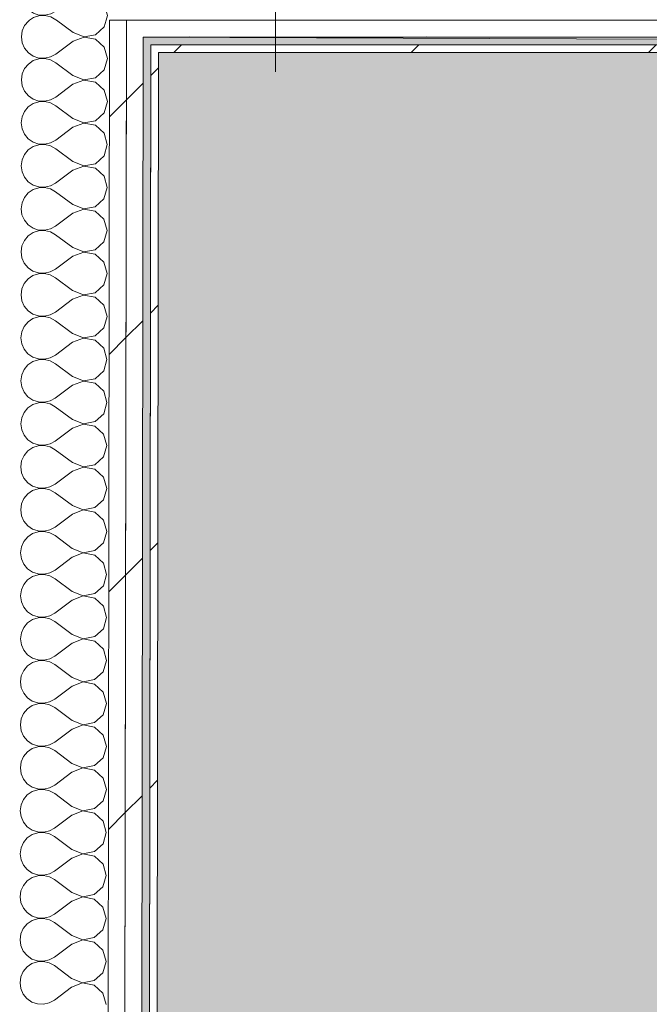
# Model space of a CAD drawing. Header units: millimetres. Extents: x -30280 to 19093, y -19247 to 4746.
# Tile 131 of 166: x -13047 to -12559, y -13297 to -12534. Entities that reach past the tile are written whole.
import ezdxf
from ezdxf.enums import TextEntityAlignment as Align

# ---------------------------------------------------------------- set-up
doc = ezdxf.new("R2010")
doc.units = ezdxf.units.MM
doc.header["$MEASUREMENT"] = 0
doc.linetypes.add('Wipeout_Contour', pattern=[1000, 0, -1000])
for name, color, linetype in [('10_ESTR_Pilars', 7, 'Continuous'), ('Nuevo_05_AUX_Treball', 7, 'Continuous'), ('Nuevo_08_E_Envans secs', 7, 'Continuous')]:
    doc.layers.add(name, color=color, linetype=linetype)
for name, color, linetype, lineweight in [('10_ESTR_Pilars_Pluma_Nº__20', 1, 'Continuous', 5), ('10_ESTR_Pilars_Pluma_Nº__28', 7, 'Continuous', 20), ('10_ESTR_Pilars_Pluma_Nº__42', 8, 'Continuous', 25), ('Nuevo_08_E_Envans secs_Pluma_Nº__1', 7, 'Continuous', 5), ('Nuevo_Sellos de Zona Archicad_Pluma_Nº__1', 7, 'Continuous', 5)]:
    doc.layers.add(name, color=color, linetype=linetype, lineweight=lineweight)
for name, color, linetype, lineweight, true_color in [('Nuevo_05_AUX_Treball_Pluma_Nº__3', 7, 'Continuous', 5, 0xa4a4a4), ('Nuevo_08_E_Envans secs_Pluma_Nº__102', 7, 'Continuous', 5, 0xcccccc), ('Nuevo_08_E_Envans secs_Pluma_Nº__171', 171, 'Continuous', 13, 0xaaaaff), ('Nuevo_08_E_Envans secs_Pluma_Nº__177', 7, 'Continuous', 15, 0xf7e046)]:
    doc.layers.add(name, color=color, linetype=linetype, lineweight=lineweight, true_color=true_color)
doc.styles.add('Estilo_Generado_1', font='txt')
pattern_1 = [(45, (0, 0), (-183.8478, 183.8478), [195, -65]), (45, (7e-14, 183.85), (-183.8478, 183.8478), [195, -65])]
pattern_2 = [(45, (0, 0), (-45.96194, 45.96194), [])]

# ---------------------------------------------------------------- blocks, each defined once
blk = doc.blocks.new('Planta 1_Consulta_10_1', base_point=(-12911.42, -13510.12))
at = {"layer": 'Nuevo_05_AUX_Treball', "linetype": 'Continuous', "lineweight": 0, "true_color": 0xf0ffcc}
blk.add_hatch(color=254, dxfattribs=at).paths.add_polyline_path([(-12951.13, -12547.56), (-12955.2, -15302.91), (-10788.29, -15308.28), (-10784.21, -12547.56), (-10783.98, -12547.56), (-10783.98, -12338.98), (-12144.42, -12338.98), (-12145.24, -12550.7)])
at = {"layer": 'Nuevo_05_AUX_Treball_Pluma_Nº__3', "color": 253, "linetype": 'Continuous', "lineweight": 5, "true_color": 0xa4a4a4, "flags": 128}
blk.add_lwpolyline([(-12951.13, -12547.56), (-12955.2, -15302.91), (-10788.29, -15308.28), (-10784.21, -12547.56), (-10783.98, -12547.56), (-10783.98, -12338.98), (-12144.42, -12338.98), (-12145.24, -12550.7)], close=True, dxfattribs=at)
at = {"layer": 'Nuevo_Sellos de Zona Archicad_Pluma_Nº__1', "color": 7, "lineweight": 5, "style": 'Estilo_Generado_1'}
for tag, p in [('ROOM_NAME', (-12911.42, -13568.27)), ('ROOM_NUMBER', (-12911.42, -13792.67)), ('ROOM_AREA', (-12911.42, -14020.04))]:
    blk.add_attdef(tag, text='', height=120, dxfattribs=at).set_placement(p, align=Align.TOP_LEFT)
blk = doc.blocks.new('*X255')
at = {"layer": 'Nuevo_08_E_Envans secs_Pluma_Nº__102', "color": 254, "linetype": 'Continuous', "lineweight": 5, "true_color": 0xcccccc}
for p, q in [((-13042.87, -12538.64), (-13044.73, -12542.84)), ((-13039.93, -12535.1), (-13042.87, -12538.64)), ((-13039.13, -12534.56), (-13039.93, -12535.1)), ((-13005.36, -12544.12), (-13018.07, -12534.56)), ((-12987.91, -12545.72), (-12981.18, -12539.59)), ((-12981.18, -12539.59), (-12979.74, -12534.56)), ((-13044.73, -12542.84), (-13045.37, -12547.4)), ((-13045.37, -12547.4), (-13044.74, -12551.95)), ((-12996.86, -12547.54), (-13005.37, -12550.79)), ((-13005.36, -12544.12), (-12996.86, -12547.4)), ((-12996.86, -12547.4), (-12987.91, -12545.72)), ((-12987.92, -12549.24), (-12996.86, -12547.54)), ((-12981.2, -12555.4), (-12987.92, -12549.24)), ((-13044.74, -12551.95), (-13042.89, -12556.16)), ((-13042.89, -12556.16), (-13039.96, -12559.71)), ((-13005.37, -12550.79), (-13018.72, -12560.77)), ((-12978.73, -12564.16), (-12981.2, -12555.4)), ((-13039.96, -12559.71), (-13036.18, -12562.32)), ((-13036.18, -12562.32), (-13031.82, -12563.79)), ((-13031.82, -12564.37), (-13036.18, -12565.84)), ((-13031.82, -12563.79), (-13027.23, -12564.02)), ((-13027.23, -12564.16), (-13031.82, -12564.37)), ((-13027.23, -12564.02), (-13022.75, -12562.99)), ((-13022.75, -12565.21), (-13027.23, -12564.16)), ((-13022.75, -12562.99), (-13018.72, -12560.77)), ((-12981.23, -12572.92), (-12978.73, -12564.16)), ((-13042.91, -12571.97), (-13044.78, -12576.18)), ((-13039.98, -12568.44), (-13042.91, -12571.97)), ((-13036.18, -12565.84), (-13039.98, -12568.44)), ((-13018.73, -12567.44), (-13022.75, -12565.21)), ((-13005.41, -12577.46), (-13018.73, -12567.44)), ((-13044.78, -12576.18), (-13045.42, -12580.73)), ((-13005.41, -12577.46), (-12996.91, -12580.74)), ((-12996.91, -12580.74), (-12987.96, -12579.06)), ((-12987.96, -12579.06), (-12981.23, -12572.92)), ((-13045.42, -12580.73), (-13044.79, -12585.29)), ((-13044.79, -12585.29), (-13042.94, -12589.5)), ((-13005.42, -12584.12), (-13018.77, -12594.1)), ((-12996.91, -12580.87), (-13005.42, -12584.12)), ((-12987.97, -12582.58), (-12996.91, -12580.87)), ((-12981.25, -12588.73), (-12987.97, -12582.58)), ((-13042.94, -12589.5), (-13040.01, -12593.04)), ((-13040.01, -12593.04), (-13036.23, -12595.65)), ((-13022.8, -12596.32), (-13018.77, -12594.1)), ((-12978.77, -12597.5), (-12981.25, -12588.73)), ((-13040.02, -12601.77), (-13042.96, -12605.31)), ((-13036.23, -12599.17), (-13040.02, -12601.77)), ((-13036.23, -12595.65), (-13031.87, -12597.13)), ((-13031.87, -12597.71), (-13036.23, -12599.17)), ((-13031.87, -12597.13), (-13027.28, -12597.36)), ((-13027.28, -12597.49), (-13031.87, -12597.71)), ((-13027.28, -12597.36), (-13022.8, -12596.32)), ((-13022.8, -12598.54), (-13027.28, -12597.49)), ((-13018.78, -12600.77), (-13022.8, -12598.54)), ((-13005.46, -12610.79), (-13018.78, -12600.77)), ((-12981.28, -12606.26), (-12978.77, -12597.5)), ((-13044.82, -12609.51), (-13045.47, -12614.06)), ((-13042.96, -12605.31), (-13044.82, -12609.51)), ((-12988.01, -12612.39), (-12981.28, -12606.26)), ((-13045.47, -12614.06), (-13044.84, -12618.62)), ((-13005.47, -12617.46), (-13018.82, -12627.44)), ((-12996.96, -12614.2), (-13005.47, -12617.46)), ((-13005.46, -12610.79), (-12996.96, -12614.07)), ((-12996.96, -12614.07), (-12988.01, -12612.39)), ((-12988.02, -12615.91), (-12996.96, -12614.2)), ((-12981.3, -12622.06), (-12988.02, -12615.91)), ((-13044.84, -12618.62), (-13042.99, -12622.83)), ((-13042.99, -12622.83), (-13040.06, -12626.38)), ((-12978.82, -12630.83), (-12981.3, -12622.06)), ((-13036.28, -12632.5), (-13040.07, -12635.1)), ((-13040.06, -12626.38), (-13036.27, -12628.99)), ((-13031.92, -12631.04), (-13036.28, -12632.5)), ((-13036.27, -12628.99), (-13031.92, -12630.46)), ((-13031.92, -12630.46), (-13027.33, -12630.69)), ((-13027.33, -12630.83), (-13031.92, -12631.04)), ((-13027.33, -12630.69), (-13022.85, -12629.66)), ((-13022.85, -12631.87), (-13027.33, -12630.83)), ((-13022.85, -12629.66), (-13018.82, -12627.44)), ((-13018.83, -12634.1), (-13022.85, -12631.87)), ((-12981.33, -12639.59), (-12978.82, -12630.83)), ((-13043.01, -12638.64), (-13044.87, -12642.84)), ((-13040.07, -12635.1), (-13043.01, -12638.64)), ((-13005.51, -12644.12), (-13018.83, -12634.1)), ((-12988.06, -12645.72), (-12981.33, -12639.59)), ((-13044.87, -12642.84), (-13045.52, -12647.4)), ((-13045.52, -12647.4), (-13044.89, -12651.95)), ((-12997.01, -12647.54), (-13005.52, -12650.79)), ((-13005.51, -12644.12), (-12997.01, -12647.4)), ((-12997.01, -12647.4), (-12988.06, -12645.72)), ((-12988.06, -12649.24), (-12997.01, -12647.54)), ((-13044.89, -12651.95), (-13043.04, -12656.16)), ((-13043.04, -12656.16), (-13040.11, -12659.71)), ((-13005.52, -12650.79), (-13018.87, -12660.77)), ((-12981.35, -12655.4), (-12988.06, -12649.24)), ((-12978.87, -12664.16), (-12981.35, -12655.4)), ((-13040.11, -12659.71), (-13036.32, -12662.32)), ((-13036.32, -12662.32), (-13031.97, -12663.79)), ((-13031.97, -12663.79), (-13027.38, -12664.02)), ((-13027.38, -12664.02), (-13022.9, -12662.99)), ((-13022.9, -12662.99), (-13018.87, -12660.77)), ((-13040.12, -12668.44), (-13043.06, -12671.97)), ((-13036.33, -12665.84), (-13040.12, -12668.44)), ((-13031.97, -12664.37), (-13036.33, -12665.84)), ((-13027.38, -12664.16), (-13031.97, -12664.37)), ((-13022.9, -12665.21), (-13027.38, -12664.16)), ((-13018.88, -12667.44), (-13022.9, -12665.21)), ((-13005.56, -12677.46), (-13018.88, -12667.44)), ((-12981.38, -12672.92), (-12978.87, -12664.16)), ((-13044.92, -12676.18), (-13045.56, -12680.73)), ((-13043.06, -12671.97), (-13044.92, -12676.18)), ((-13005.56, -12677.46), (-12997.06, -12680.74)), ((-12997.06, -12680.74), (-12988.11, -12679.06)), ((-12988.11, -12679.06), (-12981.38, -12672.92)), ((-13045.56, -12680.73), (-13044.94, -12685.29)), ((-13044.94, -12685.29), (-13043.09, -12689.5)), ((-13005.57, -12684.12), (-13018.92, -12694.1)), ((-12997.06, -12680.87), (-13005.57, -12684.12)), ((-12988.11, -12682.58), (-12997.06, -12680.87)), ((-12981.4, -12688.73), (-12988.11, -12682.58)), ((-13043.09, -12689.5), (-13040.16, -12693.04)), ((-13040.16, -12693.04), (-13036.37, -12695.65)), ((-13022.95, -12696.32), (-13018.92, -12694.1)), ((-12978.92, -12697.5), (-12981.4, -12688.73)), ((-13040.17, -12701.77), (-13043.11, -12705.31)), ((-13036.38, -12699.17), (-13040.17, -12701.77)), ((-13032.02, -12697.71), (-13036.38, -12699.17)), ((-13036.37, -12695.65), (-13032.02, -12697.13)), ((-13032.02, -12697.13), (-13027.43, -12697.36)), ((-13027.43, -12697.49), (-13032.02, -12697.71)), ((-13027.43, -12697.36), (-13022.95, -12696.32)), ((-13022.95, -12698.54), (-13027.43, -12697.49)), ((-13018.93, -12700.77), (-13022.95, -12698.54)), ((-13005.61, -12710.79), (-13018.93, -12700.77)), ((-12981.42, -12706.25), (-12978.92, -12697.5)), ((-13044.97, -12709.51), (-13045.61, -12714.06)), ((-13043.11, -12705.31), (-13044.97, -12709.51)), ((-12988.16, -12712.39), (-12981.42, -12706.25)), ((-13045.61, -12714.06), (-13044.99, -12718.62)), ((-12997.11, -12714.2), (-13005.62, -12717.46)), ((-13005.61, -12710.79), (-12997.11, -12714.07)), ((-12997.11, -12714.07), (-12988.16, -12712.39)), ((-12988.16, -12715.91), (-12997.11, -12714.2)), ((-12981.45, -12722.06), (-12988.16, -12715.91)), ((-13044.99, -12718.62), (-13043.14, -12722.83)), ((-13043.14, -12722.83), (-13040.21, -12726.38)), ((-13005.62, -12717.46), (-13018.97, -12727.44)), ((-12978.97, -12730.83), (-12981.45, -12722.06)), ((-13036.43, -12732.5), (-13040.22, -12735.1)), ((-13040.21, -12726.38), (-13036.42, -12728.99)), ((-13032.07, -12731.04), (-13036.43, -12732.5)), ((-13036.42, -12728.99), (-13032.07, -12730.46)), ((-13032.07, -12730.46), (-13027.47, -12730.69)), ((-13027.48, -12730.83), (-13032.07, -12731.04)), ((-13023, -12731.87), (-13027.48, -12730.83)), ((-13027.47, -12730.69), (-13022.99, -12729.66)), ((-13018.98, -12734.1), (-13023, -12731.87)), ((-13022.99, -12729.66), (-13018.97, -12727.44)), ((-12981.47, -12739.59), (-12978.97, -12730.83)), ((-13043.16, -12738.64), (-13045.02, -12742.84)), ((-13040.22, -12735.1), (-13043.16, -12738.64)), ((-13005.66, -12744.12), (-13018.98, -12734.1)), ((-12988.21, -12745.72), (-12981.47, -12739.59)), ((-13045.02, -12742.84), (-13045.66, -12747.4)), ((-13045.66, -12747.4), (-13045.04, -12751.95)), ((-12997.16, -12747.54), (-13005.67, -12750.79)), ((-13005.66, -12744.12), (-12997.16, -12747.4)), ((-12997.16, -12747.4), (-12988.21, -12745.72)), ((-12988.21, -12749.24), (-12997.16, -12747.54)), ((-13045.04, -12751.95), (-13043.19, -12756.16)), ((-13005.67, -12750.79), (-13019.02, -12760.77)), ((-12981.5, -12755.4), (-12988.21, -12749.24)), ((-12979.02, -12764.16), (-12981.5, -12755.4)), ((-13043.19, -12756.16), (-13040.26, -12759.71)), ((-13040.26, -12759.71), (-13036.47, -12762.32)), ((-13036.47, -12762.32), (-13032.12, -12763.79)), ((-13027.52, -12764.02), (-13023.04, -12762.99)), ((-13023.04, -12762.99), (-13019.02, -12760.77)), ((-13040.27, -12768.44), (-13043.21, -12771.97)), ((-13036.48, -12765.84), (-13040.27, -12768.44)), ((-13032.12, -12764.37), (-13036.48, -12765.84)), ((-13032.12, -12763.79), (-13027.52, -12764.02)), ((-13027.52, -12764.16), (-13032.12, -12764.37)), ((-13023.05, -12765.21), (-13027.52, -12764.16)), ((-13019.03, -12767.44), (-13023.05, -12765.21)), ((-13005.71, -12777.46), (-13019.03, -12767.44)), ((-12981.52, -12772.92), (-12979.02, -12764.16)), ((-13045.07, -12776.18), (-13045.71, -12780.73)), ((-13043.21, -12771.97), (-13045.07, -12776.18)), ((-13005.71, -12777.46), (-12997.21, -12780.74)), ((-12988.26, -12779.06), (-12981.52, -12772.92)), ((-13045.71, -12780.73), (-13045.08, -12785.29)), ((-13045.08, -12785.29), (-13043.24, -12789.5)), ((-13005.72, -12784.12), (-13019.07, -12794.1)), ((-12997.21, -12780.87), (-13005.72, -12784.12)), ((-12997.21, -12780.74), (-12988.26, -12779.06)), ((-12988.26, -12782.58), (-12997.21, -12780.87)), ((-12981.55, -12788.73), (-12988.26, -12782.58)), ((-13043.24, -12789.5), (-13040.31, -12793.04)), ((-13040.31, -12793.04), (-13036.52, -12795.65)), ((-12979.07, -12797.5), (-12981.55, -12788.73)), ((-13036.53, -12799.17), (-13040.32, -12801.77)), ((-13032.17, -12797.71), (-13036.53, -12799.17)), ((-13036.52, -12795.65), (-13032.17, -12797.13)), ((-13032.17, -12797.13), (-13027.57, -12797.36)), ((-13027.57, -12797.49), (-13032.17, -12797.71)), ((-13027.57, -12797.36), (-13023.09, -12796.32)), ((-13023.1, -12798.54), (-13027.57, -12797.49)), ((-13019.08, -12800.77), (-13023.1, -12798.54)), ((-13023.09, -12796.32), (-13019.07, -12794.1)), ((-13005.76, -12810.79), (-13019.08, -12800.77)), ((-12981.57, -12806.25), (-12979.07, -12797.5)), ((-13043.26, -12805.31), (-13045.12, -12809.51)), ((-13040.32, -12801.77), (-13043.26, -12805.31)), ((-12988.31, -12812.39), (-12981.57, -12806.25)), ((-13045.12, -12809.51), (-13045.76, -12814.06)), ((-13045.76, -12814.06), (-13045.13, -12818.62)), ((-12997.26, -12814.2), (-13005.77, -12817.46)), ((-13005.76, -12810.79), (-12997.26, -12814.07)), ((-12997.26, -12814.07), (-12988.31, -12812.39)), ((-12988.31, -12815.91), (-12997.26, -12814.2)), ((-12981.6, -12822.06), (-12988.31, -12815.91)), ((-13045.13, -12818.62), (-13043.29, -12822.83)), ((-13043.29, -12822.83), (-13040.36, -12826.38)), ((-13005.77, -12817.46), (-13019.11, -12827.44)), ((-12979.12, -12830.83), (-12981.6, -12822.06)), ((-13040.36, -12826.38), (-13036.57, -12828.99)), ((-13032.22, -12831.04), (-13036.58, -12832.5)), ((-13036.57, -12828.99), (-13032.22, -12830.46)), ((-13032.22, -12830.46), (-13027.62, -12830.69)), ((-13027.62, -12830.83), (-13032.22, -12831.04)), ((-13027.62, -12830.69), (-13023.14, -12829.66)), ((-13023.15, -12831.87), (-13027.62, -12830.83)), ((-13023.14, -12829.66), (-13019.11, -12827.44)), ((-12981.62, -12839.59), (-12979.12, -12830.83)), ((-13043.31, -12838.64), (-13045.17, -12842.84)), ((-13040.37, -12835.1), (-13043.31, -12838.64)), ((-13036.58, -12832.5), (-13040.37, -12835.1)), ((-13019.12, -12834.1), (-13023.15, -12831.87)), ((-13005.81, -12844.12), (-13019.12, -12834.1)), ((-13045.17, -12842.84), (-13045.81, -12847.4)), ((-13005.81, -12844.12), (-12997.31, -12847.4)), ((-12997.31, -12847.4), (-12988.35, -12845.72)), ((-12988.35, -12845.72), (-12981.62, -12839.59)), ((-13045.81, -12847.4), (-13045.18, -12851.95)), ((-13045.18, -12851.95), (-13043.33, -12856.16)), ((-13005.82, -12850.79), (-13019.16, -12860.77)), ((-12997.31, -12847.54), (-13005.82, -12850.79)), ((-12988.36, -12849.24), (-12997.31, -12847.54)), ((-12981.65, -12855.4), (-12988.36, -12849.24)), ((-13043.33, -12856.16), (-13040.41, -12859.71)), ((-13040.41, -12859.71), (-13036.62, -12862.32)), ((-13023.19, -12862.99), (-13019.16, -12860.77)), ((-12979.17, -12864.16), (-12981.65, -12855.4)), ((-13040.42, -12868.44), (-13043.36, -12871.97)), ((-13036.62, -12865.84), (-13040.42, -12868.44)), ((-13036.62, -12862.32), (-13032.26, -12863.79)), ((-13032.27, -12864.37), (-13036.62, -12865.84)), ((-13027.67, -12864.16), (-13032.27, -12864.37)), ((-13032.26, -12863.79), (-13027.67, -12864.02)), ((-13027.67, -12864.02), (-13023.19, -12862.99)), ((-13023.19, -12865.21), (-13027.67, -12864.16)), ((-13019.17, -12867.44), (-13023.19, -12865.21)), ((-13005.86, -12877.46), (-13019.17, -12867.44)), ((-12981.67, -12872.92), (-12979.17, -12864.16)), ((-13045.22, -12876.18), (-13045.86, -12880.73)), ((-13043.36, -12871.97), (-13045.22, -12876.18)), ((-13005.86, -12877.46), (-12997.36, -12880.74)), ((-12988.4, -12879.06), (-12981.67, -12872.92)), ((-13045.86, -12880.73), (-13045.23, -12885.29)), ((-13005.87, -12884.12), (-13019.21, -12894.1)), ((-12997.36, -12880.87), (-13005.87, -12884.12)), ((-12997.36, -12880.74), (-12988.4, -12879.06)), ((-12988.41, -12882.58), (-12997.36, -12880.87)), ((-12981.69, -12888.73), (-12988.41, -12882.58)), ((-13045.23, -12885.29), (-13043.38, -12889.5)), ((-13043.38, -12889.5), (-13040.46, -12893.04)), ((-12979.22, -12897.5), (-12981.69, -12888.73)), ((-13036.67, -12899.17), (-13040.47, -12901.77)), ((-13040.46, -12893.04), (-13036.67, -12895.65)), ((-13036.67, -12895.65), (-13032.31, -12897.13)), ((-13032.31, -12897.71), (-13036.67, -12899.17)), ((-13032.31, -12897.13), (-13027.72, -12897.36)), ((-13027.72, -12897.49), (-13032.31, -12897.71)), ((-13027.72, -12897.36), (-13023.24, -12896.32)), ((-13023.24, -12898.54), (-13027.72, -12897.49)), ((-13023.24, -12896.32), (-13019.21, -12894.1)), ((-13019.22, -12900.77), (-13023.24, -12898.54)), ((-12981.72, -12906.25), (-12979.22, -12897.5)), ((-13043.41, -12905.31), (-13045.27, -12909.51)), ((-13040.47, -12901.77), (-13043.41, -12905.31)), ((-13005.9, -12910.79), (-13019.22, -12900.77)), ((-12988.45, -12912.39), (-12981.72, -12906.25)), ((-13045.27, -12909.51), (-13045.91, -12914.06)), ((-13045.91, -12914.06), (-13045.28, -12918.62)), ((-12997.41, -12914.2), (-13005.91, -12917.46)), ((-13005.9, -12910.79), (-12997.41, -12914.07)), ((-12997.41, -12914.07), (-12988.45, -12912.39)), ((-12988.46, -12915.91), (-12997.41, -12914.2)), ((-13045.28, -12918.62), (-13043.43, -12922.83)), ((-13043.43, -12922.83), (-13040.5, -12926.38)), ((-13005.91, -12917.46), (-13019.26, -12927.44)), ((-12981.74, -12922.06), (-12988.46, -12915.91)), ((-12979.27, -12930.83), (-12981.74, -12922.06)), ((-13040.5, -12926.38), (-13036.72, -12928.99)), ((-13036.72, -12928.99), (-13032.36, -12930.46)), ((-13032.36, -12930.46), (-13027.77, -12930.69)), ((-13027.77, -12930.83), (-13032.36, -12931.04)), ((-13027.77, -12930.69), (-13023.29, -12929.66)), ((-13023.29, -12931.87), (-13027.77, -12930.83)), ((-13023.29, -12929.66), (-13019.26, -12927.44)), ((-12981.77, -12939.59), (-12979.27, -12930.83)), ((-13040.52, -12935.1), (-13043.46, -12938.64)), ((-13036.72, -12932.5), (-13040.52, -12935.1)), ((-13032.36, -12931.04), (-13036.72, -12932.5)), ((-13019.27, -12934.1), (-13023.29, -12931.87)), ((-13005.95, -12944.12), (-13019.27, -12934.1)), ((-13045.32, -12942.84), (-13045.96, -12947.4)), ((-13043.46, -12938.64), (-13045.32, -12942.84)), ((-13005.95, -12944.12), (-12997.46, -12947.4)), ((-12997.46, -12947.4), (-12988.5, -12945.72)), ((-12988.5, -12945.72), (-12981.77, -12939.59)), ((-13045.96, -12947.4), (-13045.33, -12951.95)), ((-13045.33, -12951.95), (-13043.48, -12956.16)), ((-13005.96, -12950.79), (-13019.31, -12960.77)), ((-12997.46, -12947.54), (-13005.96, -12950.79)), ((-12988.51, -12949.24), (-12997.46, -12947.54)), ((-12981.79, -12955.4), (-12988.51, -12949.24)), ((-13043.48, -12956.16), (-13040.55, -12959.71)), ((-13040.55, -12959.71), (-13036.77, -12962.32)), ((-13023.34, -12962.99), (-13019.31, -12960.77)), ((-12979.32, -12964.16), (-12981.79, -12955.4)), ((-13040.57, -12968.44), (-13043.51, -12971.97)), ((-13036.77, -12965.84), (-13040.57, -12968.44)), ((-13036.77, -12962.32), (-13032.41, -12963.79)), ((-13032.41, -12964.37), (-13036.77, -12965.84)), ((-13032.41, -12963.79), (-13027.82, -12964.02)), ((-13027.82, -12964.16), (-13032.41, -12964.37)), ((-13027.82, -12964.02), (-13023.34, -12962.99)), ((-13023.34, -12965.21), (-13027.82, -12964.16)), ((-13019.32, -12967.44), (-13023.34, -12965.21)), ((-13006, -12977.46), (-13019.32, -12967.44)), ((-12981.82, -12972.92), (-12979.32, -12964.16)), ((-13045.37, -12976.18), (-13046.01, -12980.73)), ((-13043.51, -12971.97), (-13045.37, -12976.18)), ((-12988.55, -12979.06), (-12981.82, -12972.92)), ((-13046.01, -12980.73), (-13045.38, -12985.29)), ((-13006.01, -12984.12), (-13019.36, -12994.1)), ((-12997.5, -12980.87), (-13006.01, -12984.12)), ((-13006, -12977.46), (-12997.5, -12980.74)), ((-12997.5, -12980.74), (-12988.55, -12979.06)), ((-12988.56, -12982.58), (-12997.5, -12980.87)), ((-12981.84, -12988.73), (-12988.56, -12982.58)), ((-13045.38, -12985.29), (-13043.53, -12989.5)), ((-13043.53, -12989.5), (-13040.6, -12993.04)), ((-12979.37, -12997.5), (-12981.84, -12988.73)), ((-13036.82, -12999.17), (-13040.62, -13001.77)), ((-13040.6, -12993.04), (-13036.82, -12995.65)), ((-13036.82, -12995.65), (-13032.46, -12997.13)), ((-13032.46, -12997.71), (-13036.82, -12999.17)), ((-13032.46, -12997.13), (-13027.87, -12997.36)), ((-13027.87, -12997.49), (-13032.46, -12997.71)), ((-13027.87, -12997.36), (-13023.39, -12996.32)), ((-13023.39, -12998.54), (-13027.87, -12997.49)), ((-13023.39, -12996.32), (-13019.36, -12994.1)), ((-13019.37, -13000.77), (-13023.39, -12998.54)), ((-12981.87, -13006.25), (-12979.37, -12997.5)), ((-13043.56, -13005.31), (-13045.42, -13009.51)), ((-13040.62, -13001.77), (-13043.56, -13005.31)), ((-13006.05, -13010.79), (-13019.37, -13000.77)), ((-12988.6, -13012.39), (-12981.87, -13006.25)), ((-13045.42, -13009.51), (-13046.06, -13014.06)), ((-13046.06, -13014.06), (-13045.43, -13018.62)), ((-12997.55, -13014.2), (-13006.06, -13017.46)), ((-13006.05, -13010.79), (-12997.55, -13014.07)), ((-12997.55, -13014.07), (-12988.6, -13012.39)), ((-12988.61, -13015.91), (-12997.55, -13014.2)), ((-13045.43, -13018.62), (-13043.58, -13022.83)), ((-13006.06, -13017.46), (-13019.41, -13027.44)), ((-12981.89, -13022.06), (-12988.61, -13015.91)), ((-12979.42, -13030.83), (-12981.89, -13022.06)), ((-13043.58, -13022.83), (-13040.65, -13026.38)), ((-13040.65, -13026.38), (-13036.87, -13028.98)), ((-13036.87, -13028.98), (-13032.51, -13030.46)), ((-13027.92, -13030.69), (-13023.44, -13029.66)), ((-13023.44, -13029.66), (-13019.41, -13027.44)), ((-13040.67, -13035.1), (-13043.6, -13038.64)), ((-13036.87, -13032.5), (-13040.67, -13035.1)), ((-13032.51, -13031.04), (-13036.87, -13032.5)), ((-13032.51, -13030.46), (-13027.92, -13030.69)), ((-13027.92, -13030.83), (-13032.51, -13031.04)), ((-13023.44, -13031.87), (-13027.92, -13030.83)), ((-13019.42, -13034.1), (-13023.44, -13031.87)), ((-13006.1, -13044.12), (-13019.42, -13034.1)), ((-12981.92, -13039.59), (-12979.42, -13030.83)), ((-13045.47, -13042.84), (-13046.11, -13047.4)), ((-13043.6, -13038.64), (-13045.47, -13042.84)), ((-13006.1, -13044.12), (-12997.6, -13047.4)), ((-12988.65, -13045.72), (-12981.92, -13039.59)), ((-13046.11, -13047.4), (-13045.48, -13051.95)), ((-13045.48, -13051.95), (-13043.63, -13056.16)), ((-13006.11, -13050.79), (-13019.46, -13060.77)), ((-12997.6, -13047.54), (-13006.11, -13050.79)), ((-12997.6, -13047.4), (-12988.65, -13045.72)), ((-12988.66, -13049.24), (-12997.6, -13047.54)), ((-12981.94, -13055.4), (-12988.66, -13049.24)), ((-13043.63, -13056.16), (-13040.7, -13059.71)), ((-13040.7, -13059.71), (-13036.92, -13062.32)), ((-12979.46, -13064.16), (-12981.94, -13055.4)), ((-13036.92, -13065.84), (-13040.71, -13068.44)), ((-13036.92, -13062.32), (-13032.56, -13063.79)), ((-13032.56, -13064.37), (-13036.92, -13065.84)), ((-13032.56, -13063.79), (-13027.97, -13064.02)), ((-13027.97, -13064.16), (-13032.56, -13064.37)), ((-13027.97, -13064.02), (-13023.49, -13062.99)), ((-13023.49, -13065.21), (-13027.97, -13064.16)), ((-13023.49, -13062.99), (-13019.46, -13060.77)), ((-13019.47, -13067.44), (-13023.49, -13065.21)), ((-13006.15, -13077.46), (-13019.47, -13067.44)), ((-12981.97, -13072.92), (-12979.46, -13064.16)), ((-13043.65, -13071.97), (-13045.51, -13076.18)), ((-13040.71, -13068.44), (-13043.65, -13071.97)), ((-12988.7, -13079.06), (-12981.97, -13072.92)), ((-13045.51, -13076.18), (-13046.16, -13080.73)), ((-13046.16, -13080.73), (-13045.53, -13085.29)), ((-12997.65, -13080.87), (-13006.16, -13084.12)), ((-13006.15, -13077.46), (-12997.65, -13080.74)), ((-12997.65, -13080.74), (-12988.7, -13079.06)), ((-12988.7, -13082.58), (-12997.65, -13080.87)), ((-12981.99, -13088.73), (-12988.7, -13082.58)), ((-13045.53, -13085.29), (-13043.68, -13089.5)), ((-13043.68, -13089.5), (-13040.75, -13093.04)), ((-13006.16, -13084.12), (-13019.51, -13094.1)), ((-12979.51, -13097.5), (-12981.99, -13088.73)), ((-13040.75, -13093.04), (-13036.96, -13095.65)), ((-13032.61, -13097.71), (-13036.97, -13099.17)), ((-13036.96, -13095.65), (-13032.61, -13097.13)), ((-13032.61, -13097.13), (-13028.02, -13097.36)), ((-13028.02, -13097.49), (-13032.61, -13097.71)), ((-13028.02, -13097.36), (-13023.54, -13096.32)), ((-13023.54, -13098.54), (-13028.02, -13097.49)), ((-13023.54, -13096.32), (-13019.51, -13094.1)), ((-13019.52, -13100.77), (-13023.54, -13098.54)), ((-12982.02, -13106.25), (-12979.51, -13097.5)), ((-13043.7, -13105.31), (-13045.56, -13109.51)), ((-13040.76, -13101.77), (-13043.7, -13105.31)), ((-13036.97, -13099.17), (-13040.76, -13101.77)), ((-13006.2, -13110.79), (-13019.52, -13100.77)), ((-12988.75, -13112.39), (-12982.02, -13106.25)), ((-13045.56, -13109.51), (-13046.21, -13114.06)), ((-13046.21, -13114.06), (-13045.58, -13118.62)), ((-13006.2, -13110.79), (-12997.7, -13114.07)), ((-12997.7, -13114.07), (-12988.75, -13112.39)), ((-13045.58, -13118.62), (-13043.73, -13122.83)), ((-13006.21, -13117.46), (-13019.56, -13127.44)), ((-12997.7, -13114.2), (-13006.21, -13117.46)), ((-12988.75, -13115.91), (-12997.7, -13114.2)), ((-12982.04, -13122.06), (-12988.75, -13115.91)), ((-13043.73, -13122.83), (-13040.8, -13126.38)), ((-13040.8, -13126.38), (-13037.01, -13128.98)), ((-13037.01, -13128.98), (-13032.66, -13130.46)), ((-13023.59, -13129.66), (-13019.56, -13127.44)), ((-12979.56, -13130.83), (-12982.04, -13122.06)), ((-13040.81, -13135.1), (-13043.75, -13138.64)), ((-13037.02, -13132.5), (-13040.81, -13135.1)), ((-13032.66, -13131.04), (-13037.02, -13132.5)), ((-13032.66, -13130.46), (-13028.07, -13130.69)), ((-13028.07, -13130.82), (-13032.66, -13131.04)), ((-13028.07, -13130.69), (-13023.59, -13129.66)), ((-13023.59, -13131.87), (-13028.07, -13130.82)), ((-13019.57, -13134.1), (-13023.59, -13131.87)), ((-13006.25, -13144.12), (-13019.57, -13134.1)), ((-12982.07, -13139.59), (-12979.56, -13130.83)), ((-13045.61, -13142.84), (-13046.25, -13147.4)), ((-13043.75, -13138.64), (-13045.61, -13142.84)), ((-13006.25, -13144.12), (-12997.75, -13147.4)), ((-12988.8, -13145.72), (-12982.07, -13139.59)), ((-13046.25, -13147.4), (-13045.63, -13151.95)), ((-13045.63, -13151.95), (-13043.78, -13156.16)), ((-13006.26, -13150.79), (-13019.61, -13160.77)), ((-12997.75, -13147.54), (-13006.26, -13150.79)), ((-12997.75, -13147.4), (-12988.8, -13145.72)), ((-12988.8, -13149.24), (-12997.75, -13147.54)), ((-12982.09, -13155.4), (-12988.8, -13149.24)), ((-13043.78, -13156.16), (-13040.85, -13159.71)), ((-13040.85, -13159.71), (-13037.06, -13162.32)), ((-12979.61, -13164.16), (-12982.09, -13155.4)), ((-13037.07, -13165.84), (-13040.86, -13168.44)), ((-13032.71, -13164.37), (-13037.07, -13165.84)), ((-13037.06, -13162.32), (-13032.71, -13163.79)), ((-13032.71, -13163.79), (-13028.12, -13164.02)), ((-13028.12, -13164.16), (-13032.71, -13164.37)), ((-13028.12, -13164.02), (-13023.63, -13162.99)), ((-13023.64, -13165.21), (-13028.12, -13164.16)), ((-13019.62, -13167.44), (-13023.64, -13165.21)), ((-13023.63, -13162.99), (-13019.61, -13160.77)), ((-13006.3, -13177.46), (-13019.62, -13167.44)), ((-12982.11, -13172.92), (-12979.61, -13164.16)), ((-13043.8, -13171.97), (-13045.66, -13176.18)), ((-13040.86, -13168.44), (-13043.8, -13171.97)), ((-12988.85, -13179.06), (-12982.11, -13172.92)), ((-13045.66, -13176.18), (-13046.3, -13180.73)), ((-13046.3, -13180.73), (-13045.68, -13185.29)), ((-12997.8, -13180.87), (-13006.31, -13184.12)), ((-13006.3, -13177.46), (-12997.8, -13180.74)), ((-12997.8, -13180.74), (-12988.85, -13179.06)), ((-12988.85, -13182.58), (-12997.8, -13180.87)), ((-12982.14, -13188.73), (-12988.85, -13182.58)), ((-13045.68, -13185.29), (-13043.83, -13189.5)), ((-13043.83, -13189.5), (-13040.9, -13193.04)), ((-13006.31, -13184.12), (-13019.66, -13194.1)), ((-12979.66, -13197.5), (-12982.14, -13188.73)), ((-13040.9, -13193.04), (-13037.11, -13195.65)), ((-13032.76, -13197.71), (-13037.12, -13199.17)), ((-13037.11, -13195.65), (-13032.76, -13197.13)), ((-13032.76, -13197.13), (-13028.16, -13197.36)), ((-13028.16, -13197.49), (-13032.76, -13197.71)), ((-13028.16, -13197.36), (-13023.68, -13196.32)), ((-13023.69, -13198.54), (-13028.16, -13197.49)), ((-13023.68, -13196.32), (-13019.66, -13194.1)), ((-12982.16, -13206.25), (-12979.66, -13197.5)), ((-13043.85, -13205.31), (-13045.71, -13209.51)), ((-13040.91, -13201.77), (-13043.85, -13205.31)), ((-13037.12, -13199.17), (-13040.91, -13201.77)), ((-13019.67, -13200.77), (-13023.69, -13198.54)), ((-13006.35, -13210.79), (-13019.67, -13200.77)), ((-13045.71, -13209.51), (-13046.35, -13214.06)), ((-13006.35, -13210.79), (-12997.85, -13214.07)), ((-12997.85, -13214.07), (-12988.9, -13212.39)), ((-12988.9, -13212.39), (-12982.16, -13206.25)), ((-13046.35, -13214.06), (-13045.73, -13218.62)), ((-13045.73, -13218.62), (-13043.88, -13222.83)), ((-13006.36, -13217.46), (-13019.71, -13227.44)), ((-12997.85, -13214.2), (-13006.36, -13217.46)), ((-12988.9, -13215.91), (-12997.85, -13214.2)), ((-12982.19, -13222.06), (-12988.9, -13215.91)), ((-13043.88, -13222.83), (-13040.95, -13226.37)), ((-13040.95, -13226.37), (-13037.16, -13228.98)), ((-13023.73, -13229.66), (-13019.71, -13227.44)), ((-12979.71, -13230.83), (-12982.19, -13222.06)), ((-13040.96, -13235.1), (-13043.9, -13238.64)), ((-13037.17, -13232.5), (-13040.96, -13235.1)), ((-13032.81, -13231.04), (-13037.17, -13232.5)), ((-13037.16, -13228.98), (-13032.81, -13230.46)), ((-13032.81, -13230.46), (-13028.21, -13230.69)), ((-13028.21, -13230.82), (-13032.81, -13231.04)), ((-13028.21, -13230.69), (-13023.73, -13229.66)), ((-13023.74, -13231.87), (-13028.21, -13230.82)), ((-13019.72, -13234.1), (-13023.74, -13231.87)), ((-13006.4, -13244.12), (-13019.72, -13234.1)), ((-12982.21, -13239.59), (-12979.71, -13230.83)), ((-13045.76, -13242.84), (-13046.4, -13247.4)), ((-13043.9, -13238.64), (-13045.76, -13242.84)), ((-12988.95, -13245.72), (-12982.21, -13239.59)), ((-13046.4, -13247.4), (-13045.77, -13251.95)), ((-13006.41, -13250.79), (-13019.76, -13260.77)), ((-12997.9, -13247.54), (-13006.41, -13250.79)), ((-13006.4, -13244.12), (-12997.9, -13247.4)), ((-12997.9, -13247.4), (-12988.95, -13245.72)), ((-12988.95, -13249.24), (-12997.9, -13247.54)), ((-12982.24, -13255.4), (-12988.95, -13249.24)), ((-13045.77, -13251.95), (-13043.93, -13256.16)), ((-13043.93, -13256.16), (-13041, -13259.71)), ((-12979.76, -13264.16), (-12982.24, -13255.4)), ((-13037.22, -13265.84), (-13041.01, -13268.44)), ((-13041, -13259.71), (-13037.21, -13262.32)), ((-13032.86, -13264.37), (-13037.22, -13265.84)), ((-13037.21, -13262.32), (-13032.86, -13263.79)), ((-13032.86, -13263.79), (-13028.26, -13264.02)), ((-13028.26, -13264.16), (-13032.86, -13264.37)), ((-13028.26, -13264.02), (-13023.78, -13262.99)), ((-13023.79, -13265.21), (-13028.26, -13264.16)), ((-13019.77, -13267.44), (-13023.79, -13265.21)), ((-13023.78, -13262.99), (-13019.76, -13260.77)), ((-12982.26, -13272.92), (-12979.76, -13264.16)), ((-13043.95, -13271.97), (-13045.81, -13276.18)), ((-13041.01, -13268.44), (-13043.95, -13271.97)), ((-13006.45, -13277.46), (-13019.77, -13267.44)), ((-12989, -13279.06), (-12982.26, -13272.92)), ((-13045.81, -13276.18), (-13046.45, -13280.73)), ((-13046.45, -13280.73), (-13045.82, -13285.29)), ((-12997.95, -13280.87), (-13006.46, -13284.12)), ((-13006.45, -13277.46), (-12997.95, -13280.73)), ((-12997.95, -13280.73), (-12989, -13279.06)), ((-12989, -13282.58), (-12997.95, -13280.87)), ((-13045.82, -13285.29), (-13043.98, -13289.5)), ((-13043.98, -13289.5), (-13041.05, -13293.04)), ((-13006.46, -13284.12), (-13019.8, -13294.1)), ((-12982.29, -13288.73), (-12989, -13282.58)), ((-12979.81, -13297.5), (-12982.29, -13288.73)), ((-13041.05, -13293.04), (-13037.26, -13295.65)), ((-13037.26, -13295.65), (-13032.91, -13297.13)), ((-13032.91, -13297.13), (-13028.31, -13297.36)), ((-13028.31, -13297.36), (-13023.83, -13296.32)), ((-13023.83, -13296.32), (-13019.8, -13294.1))]:
    blk.add_line(p, q, dxfattribs=at)
blk = doc.blocks.new('*X256')
at = {"layer": 'Nuevo_08_E_Envans secs_Pluma_Nº__102', "color": 254, "linetype": 'Continuous', "lineweight": 5, "true_color": 0xcccccc}
for p, q in [((-13037.66, -12494.56), (-13036.08, -12495.65)), ((-13036.08, -12495.65), (-13031.72, -12497.13)), ((-13022.65, -12496.32), (-13019.45, -12494.56)), ((-12978.63, -12497.5), (-12979.46, -12494.56)), ((-13039.88, -12501.77), (-13042.82, -12505.31)), ((-13036.08, -12499.17), (-13039.88, -12501.77)), ((-13031.72, -12497.71), (-13036.08, -12499.17)), ((-13031.72, -12497.13), (-13027.13, -12497.36)), ((-13027.13, -12497.49), (-13031.72, -12497.71)), ((-13027.13, -12497.36), (-13022.65, -12496.32)), ((-13022.65, -12498.54), (-13027.13, -12497.49)), ((-13018.63, -12500.77), (-13022.65, -12498.54)), ((-13005.31, -12510.79), (-13018.63, -12500.77)), ((-12981.13, -12506.26), (-12978.63, -12497.5)), ((-13044.68, -12509.51), (-13045.32, -12514.06)), ((-13042.82, -12505.31), (-13044.68, -12509.51)), ((-13005.31, -12510.79), (-12996.81, -12514.07)), ((-12987.86, -12512.39), (-12981.13, -12506.26)), ((-13045.32, -12514.06), (-13044.69, -12518.62)), ((-13044.69, -12518.62), (-13042.84, -12522.83)), ((-13005.32, -12517.46), (-13018.67, -12527.44)), ((-12996.82, -12514.2), (-13005.32, -12517.46)), ((-12987.87, -12515.91), (-12996.82, -12514.2)), ((-12996.81, -12514.07), (-12987.86, -12512.39)), ((-12981.15, -12522.06), (-12987.87, -12515.91)), ((-13042.84, -12522.83), (-13039.91, -12526.38)), ((-13039.91, -12526.38), (-13036.13, -12528.99)), ((-12978.68, -12530.83), (-12981.15, -12522.06)), ((-13036.13, -12532.5), (-13039.13, -12534.56)), ((-13036.13, -12528.99), (-13031.77, -12530.46)), ((-13031.77, -12531.04), (-13036.13, -12532.5)), ((-13031.77, -12530.46), (-13027.18, -12530.69)), ((-13027.18, -12530.83), (-13031.77, -12531.04)), ((-13027.18, -12530.69), (-13022.7, -12529.66)), ((-13022.7, -12531.87), (-13027.18, -12530.83)), ((-13022.7, -12529.66), (-13018.67, -12527.44)), ((-13018.68, -12534.1), (-13022.7, -12531.87)), ((-12979.74, -12534.56), (-12978.68, -12530.83)), ((-13018.07, -12534.56), (-13018.68, -12534.1))]:
    blk.add_line(p, q, dxfattribs=at)
blk = doc.blocks.new('Muro_77_1', base_point=(-13089.1, -15296.87))
at = {"color": 254, "linetype": 'Wipeout_Contour', "lineweight": 0, "ltscale": 76148.991983}
blk.add_wipeout([(-12945.05, -12559.56), (-12949.1, -15297.22), (-12943.1, -15297.24), (-12939.05, -12559.56)], dxfattribs=at).dxf.layer = 'Nuevo_08_E_Envans secs'
at = {"layer": 'Nuevo_08_E_Envans secs_Pluma_Nº__171', "linetype": 'Continuous', "lineweight": 13, "true_color": 0xaaaaff}
h = blk.add_hatch(dxfattribs=at)
h.set_pattern_fill('Panellat_HPL_0001', color=161, style=0, pattern_type=2)
h.set_pattern_definition(pattern_1)
h.paths.add_polyline_path([(-12945.05, -12559.56), (-12949.1, -15297.22), (-12943.1, -15297.24), (-12939.05, -12559.56)])
at = {"color": 254, "linetype": 'Wipeout_Contour', "lineweight": 0, "ltscale": 76200.427536}
blk.add_wipeout([(-12964.03, -12547.56), (-12968.13, -15320.12), (-12955.11, -15308.22), (-12951.03, -12547.56)], dxfattribs=at).dxf.layer = 'Nuevo_08_E_Envans secs'
at = {"color": 254, "linetype": 'Wipeout_Contour', "lineweight": 0, "ltscale": 72129.196945}
blk.add_wipeout([(-12945.04, -12553.56), (-12945.05, -12559.56), (-12939.05, -12559.56), (-12939.04, -12553.56)], dxfattribs=at).dxf.layer = 'Nuevo_08_E_Envans secs'
at = {"layer": 'Nuevo_08_E_Envans secs_Pluma_Nº__171', "linetype": 'Continuous', "lineweight": 13, "true_color": 0xaaaaff}
h = blk.add_hatch(dxfattribs=at)
h.set_pattern_fill('Panellat_HPL_0001', color=161, style=0, pattern_type=2)
h.set_pattern_definition(pattern_1)
h.paths.add_polyline_path([(-12945.04, -12553.56), (-12945.05, -12559.56), (-12939.05, -12559.56), (-12939.04, -12553.56)])
at = {"layer": 'Nuevo_08_E_Envans secs_Pluma_Nº__177', "linetype": 'Continuous', "lineweight": 15, "true_color": 0xf7e046}
h = blk.add_hatch(dxfattribs=at)
h.set_pattern_fill('Panellat_HPL_0001', color=53, style=0, pattern_type=2)
h.set_pattern_definition(pattern_1)
h.paths.add_polyline_path([(-12964.03, -12547.56), (-12968.13, -15320.12), (-12955.11, -15308.22), (-12951.03, -12547.56)])
at = {"layer": 'Nuevo_08_E_Envans secs_Pluma_Nº__1', "color": 7, "linetype": 'Continuous', "lineweight": 5}
for p, q in [((-12949.1, -15297.22), (-12945.04, -12553.56)), ((-12945.04, -12553.56), (-12939.04, -12553.56))]:
    blk.add_line(p, q, dxfattribs=at)
at = {"layer": 'Nuevo_08_E_Envans secs_Pluma_Nº__1', "color": 7, "linetype": 'Continuous', "lineweight": 5, "flags": 128}
blk.add_lwpolyline([(-12943.1, -15297.24), (-12939.05, -12559.56)], dxfattribs=at)
at = {"color": 254, "linetype": 'Wipeout_Contour', "lineweight": 0, "ltscale": 72130.513128}
blk.add_wipeout([(-12964.02, -12534.56), (-12964.03, -12547.56), (-12951.03, -12547.56), (-12951.02, -12534.56)], dxfattribs=at).dxf.layer = 'Nuevo_08_E_Envans secs'
at = {"layer": 'Nuevo_08_E_Envans secs_Pluma_Nº__177', "linetype": 'Continuous', "lineweight": 15, "true_color": 0xf7e046}
h = blk.add_hatch(dxfattribs=at)
h.set_pattern_fill('Panellat_HPL_0001', color=53, style=0, pattern_type=2)
h.set_pattern_definition(pattern_1)
h.paths.add_polyline_path([(-12964.02, -12534.56), (-12964.03, -12547.56), (-12951.03, -12547.56), (-12951.02, -12534.56)])
at = {"layer": 'Nuevo_08_E_Envans secs_Pluma_Nº__1', "color": 7, "linetype": 'Continuous', "lineweight": 5}
for p, q in [((-12955.11, -15308.22), (-12951.03, -12547.56)), ((-12951.03, -12547.56), (-12945.03, -12547.56))]:
    blk.add_line(p, q, dxfattribs=at)
at = {"color": 254, "linetype": 'Wipeout_Contour', "lineweight": 0, "ltscale": 96305.94969}
blk.add_wipeout([(-12977.02, -12534.56), (-12981.14, -15323.14), (-12971.47, -15323.16), (-12968.13, -15320.12), (-12964.02, -12534.56)], dxfattribs=at).dxf.layer = 'Nuevo_08_E_Envans secs'
at = {"layer": 'Nuevo_08_E_Envans secs_Pluma_Nº__177', "linetype": 'Continuous', "lineweight": 15, "true_color": 0xf7e046}
h = blk.add_hatch(dxfattribs=at)
h.set_pattern_fill('Panellat_HPL_0001', color=53, style=0, pattern_type=2)
h.set_pattern_definition(pattern_1)
h.paths.add_polyline_path([(-12977.02, -12534.56), (-12981.14, -15323.14), (-12971.47, -15323.16), (-12968.13, -15320.12), (-12964.02, -12534.56)])
at = {"layer": 'Nuevo_08_E_Envans secs_Pluma_Nº__1', "color": 7, "linetype": 'Continuous', "lineweight": 5}
for p, q in [((-12981.14, -15323.14), (-12977.02, -12534.56)), ((-12977.02, -12534.56), (-12964.02, -12534.56)), ((-12968.13, -15320.12), (-12964.02, -12534.56)), ((-12964.02, -12534.56), (-12951.02, -12534.56))]:
    blk.add_line(p, q, dxfattribs=at)
at = {"layer": 'Nuevo_08_E_Envans secs', "color": 7, "lineweight": 20}
for name in ['*X256', '*X255']:
    blk.add_blockref(name, (0, 0), dxfattribs=at)
blk = doc.blocks.new('Muro_110_1', base_point=(-13084.96, -12494.56))
at = {"layer": 'Nuevo_08_E_Envans secs_Pluma_Nº__1', "color": 7, "linetype": 'Continuous', "lineweight": 5}
blk.add_line((-12977.02, -12534.56), (-12964.02, -12534.56), dxfattribs=at)
at = {"color": 254, "linetype": 'Wipeout_Contour', "lineweight": 0, "ltscale": 72085.973666}
blk.add_wipeout([(-12945.02, -12534.56), (-12945.03, -12547.56), (-12939.03, -12547.56), (-12939.01, -12534.56)], dxfattribs=at).dxf.layer = 'Nuevo_08_E_Envans secs'
at = {"color": 254, "linetype": 'Wipeout_Contour', "lineweight": 0, "ltscale": 70989.249657}
blk.add_wipeout([(-12138.42, -12553.56), (-12939.04, -12553.56), (-12939.05, -12559.56), (-12138.42, -12559.56)], dxfattribs=at).dxf.layer = 'Nuevo_08_E_Envans secs'
at = {"layer": 'Nuevo_08_E_Envans secs_Pluma_Nº__171', "linetype": 'Continuous', "lineweight": 13, "true_color": 0xaaaaff}
h = blk.add_hatch(dxfattribs=at)
h.set_pattern_fill('Panellat_HPL_0001', color=161, style=0, pattern_type=2)
h.set_pattern_definition(pattern_1)
h.paths.add_polyline_path([(-12138.42, -12553.56), (-12939.04, -12553.56), (-12939.05, -12559.56), (-12138.42, -12559.56)])
at = {"layer": 'Nuevo_08_E_Envans secs_Pluma_Nº__177', "linetype": 'Continuous', "lineweight": 15, "true_color": 0xf7e046}
h = blk.add_hatch(dxfattribs=at)
h.set_pattern_fill('Panellat_HPL_0001', color=53, style=0, pattern_type=2)
h.set_pattern_definition(pattern_1)
h.paths.add_polyline_path([(-12945.02, -12534.56), (-12945.03, -12547.56), (-12939.03, -12547.56), (-12939.01, -12534.56)])
at = {"layer": 'Nuevo_08_E_Envans secs_Pluma_Nº__1', "color": 7, "linetype": 'Continuous', "lineweight": 5}
for p, q in [((-12945.04, -12553.56), (-12939.04, -12553.56)), ((-12939.04, -12553.56), (-12144.42, -12553.56))]:
    blk.add_line(p, q, dxfattribs=at)
at = {"layer": 'Nuevo_08_E_Envans secs_Pluma_Nº__1', "color": 7, "linetype": 'Continuous', "lineweight": 5, "flags": 128}
blk.add_lwpolyline([(-12939.05, -12559.56), (-12132.42, -12559.56)], dxfattribs=at)
at = {"color": 254, "linetype": 'Wipeout_Contour', "lineweight": 0, "ltscale": 72103.211072}
blk.add_wipeout([(-12951.02, -12534.56), (-12951.03, -12547.56), (-12945.03, -12547.56), (-12945.02, -12534.56)], dxfattribs=at).dxf.layer = 'Nuevo_08_E_Envans secs'
at = {"color": 254, "linetype": 'Wipeout_Contour', "lineweight": 0, "ltscale": 70971.794008}
blk.add_wipeout([(-12157.42, -12534.56), (-12939.01, -12534.56), (-12939.03, -12547.56), (-12157.42, -12547.56)], dxfattribs=at).dxf.layer = 'Nuevo_08_E_Envans secs'
at = {"layer": 'Nuevo_08_E_Envans secs_Pluma_Nº__177', "linetype": 'Continuous', "lineweight": 15, "true_color": 0xf7e046}
h = blk.add_hatch(dxfattribs=at)
h.set_pattern_fill('Panellat_HPL_0001', color=53, style=0, pattern_type=2)
h.set_pattern_definition(pattern_1)
h.paths.add_polyline_path([(-12951.02, -12534.56), (-12951.03, -12547.56), (-12945.03, -12547.56), (-12945.02, -12534.56)])
h = blk.add_hatch(dxfattribs=at)
h.set_pattern_fill('Panellat_HPL_0001', color=53, style=0, pattern_type=2)
h.set_pattern_definition(pattern_1)
h.paths.add_polyline_path([(-12157.42, -12534.56), (-12939.01, -12534.56), (-12939.03, -12547.56), (-12157.42, -12547.56)])
at = {"layer": 'Nuevo_08_E_Envans secs_Pluma_Nº__1', "color": 7, "linetype": 'Continuous', "lineweight": 5}
for p, q in [((-12964.02, -12534.56), (-12951.02, -12534.56)), ((-12951.02, -12534.56), (-12945.02, -12534.56)), ((-12945.02, -12534.56), (-12939.01, -12534.56)), ((-12939.01, -12534.56), (-12197.42, -12534.56)), ((-12951.03, -12547.56), (-12945.03, -12547.56)), ((-12945.03, -12547.56), (-12939.03, -12547.56)), ((-12939.03, -12547.56), (-12157.42, -12547.56))]:
    blk.add_line(p, q, dxfattribs=at)
blk = doc.blocks.new('Pilar_16_1', base_point=(-12397.42, -12294.56))
at = {"color": 254, "linetype": 'Wipeout_Contour', "lineweight": 0, "ltscale": 69844.628683}
blk.add_wipeout([(-12597.42, -12494.56), (-12197.42, -12494.56), (-12197.42, -12094.56), (-12597.42, -12094.56)], dxfattribs=at).dxf.layer = '10_ESTR_Pilars'
at = {"layer": '10_ESTR_Pilars_Pluma_Nº__42', "linetype": 'Continuous', "lineweight": 25}
h = blk.add_hatch(dxfattribs=at)
h.set_pattern_fill('00_GCT_trama_45º_e1_400__05', color=8, style=0, pattern_type=2)
h.set_pattern_definition(pattern_2)
h.paths.add_polyline_path([(-12597.42, -12494.56), (-12197.42, -12494.56), (-12197.42, -12094.56), (-12597.42, -12094.56)])
at = {"layer": '10_ESTR_Pilars_Pluma_Nº__20', "color": 1, "linetype": 'Continuous', "lineweight": 5}
for p, q in [((-12397.42, -12214.56), (-12397.42, -12014.56)), ((-12477.42, -12294.56), (-12677.42, -12294.56)), ((-12317.42, -12294.56), (-12117.42, -12294.56)), ((-12397.42, -12374.56), (-12397.42, -12574.56))]:
    blk.add_line(p, q, dxfattribs=at)
blk.add_point((-12397.42, -12294.56), dxfattribs=at)
at = {"layer": '10_ESTR_Pilars_Pluma_Nº__28', "color": 7, "linetype": 'Continuous', "lineweight": 20, "flags": 128}
blk.add_lwpolyline([(-12597.42, -12494.56), (-12197.42, -12494.56), (-12197.42, -12094.56), (-12597.42, -12094.56)], close=True, dxfattribs=at)
blk = doc.blocks.new('Pilar_17_1', base_point=(-12848.37, -12294.56))
at = {"color": 254, "linetype": 'Wipeout_Contour', "lineweight": 0, "ltscale": 71136.667689}
blk.add_wipeout([(-13048.37, -12494.56), (-12648.37, -12494.56), (-12648.37, -12094.56), (-13048.37, -12094.56)], dxfattribs=at).dxf.layer = '10_ESTR_Pilars'
at = {"layer": '10_ESTR_Pilars_Pluma_Nº__42', "linetype": 'Continuous', "lineweight": 25}
h = blk.add_hatch(dxfattribs=at)
h.set_pattern_fill('00_GCT_trama_45º_e1_400__05', color=8, style=0, pattern_type=2)
h.set_pattern_definition(pattern_2)
h.paths.add_polyline_path([(-13048.37, -12494.56), (-12648.37, -12494.56), (-12648.37, -12094.56), (-13048.37, -12094.56)])
at = {"layer": '10_ESTR_Pilars_Pluma_Nº__20', "color": 1, "linetype": 'Continuous', "lineweight": 5}
for p, q in [((-12848.37, -12214.56), (-12848.37, -12014.56)), ((-12928.37, -12294.56), (-13128.37, -12294.56)), ((-12768.37, -12294.56), (-12568.37, -12294.56)), ((-12848.37, -12374.56), (-12848.37, -12574.56))]:
    blk.add_line(p, q, dxfattribs=at)
blk.add_point((-12848.37, -12294.56), dxfattribs=at)
at = {"layer": '10_ESTR_Pilars_Pluma_Nº__28', "color": 7, "linetype": 'Continuous', "lineweight": 20, "flags": 128}
blk.add_lwpolyline([(-13048.37, -12494.56), (-12648.37, -12494.56), (-12648.37, -12094.56), (-13048.37, -12094.56)], close=True, dxfattribs=at)

msp = doc.modelspace()

# ---------------------------------------------------------------- linework, layer by layer
at = {"layer": 'Nuevo_05_AUX_Treball', "color": 254, "linetype": 'Continuous', "lineweight": 0, "true_color": 0xf0ffcc, "flags": 128}
msp.add_lwpolyline([(-12951.13, -12547.56), (-12955.2, -15302.91), (-10788.29, -15308.28), (-10784.21, -12547.56), (-10783.98, -12547.56), (-10783.98, -12338.98), (-12144.42, -12338.98), (-12145.24, -12550.7)], close=True, dxfattribs=at)

# ---------------------------------------------------------------- block references
at = {"layer": 'Nuevo_05_AUX_Treball', "color": 7, "linetype": 'Continuous', "lineweight": 5}
msp.add_blockref('Planta 1_Consulta_10_1', (-12911.42, -13510.12), dxfattribs=at)

# ---------------------------------------------------------------- next in the draw order: block references
at = {"layer": 'Nuevo_08_E_Envans secs', "color": 7, "lineweight": 20}
msp.add_blockref('Muro_77_1', (-13089.1, -15296.87), dxfattribs=at)

# ---------------------------------------------------------------- next in the draw order: block references
msp.add_blockref('Muro_110_1', (-13084.96, -12494.56), dxfattribs=at)

# ---------------------------------------------------------------- next in the draw order: block references
at = {"layer": '10_ESTR_Pilars', "color": 7, "lineweight": 20}
msp.add_blockref('Pilar_16_1', (-12397.42, -12294.56), dxfattribs=at)

# ---------------------------------------------------------------- next in the draw order: block references
msp.add_blockref('Pilar_17_1', (-12848.37, -12294.56), dxfattribs=at)

doc.saveas('drawing.dxf')
